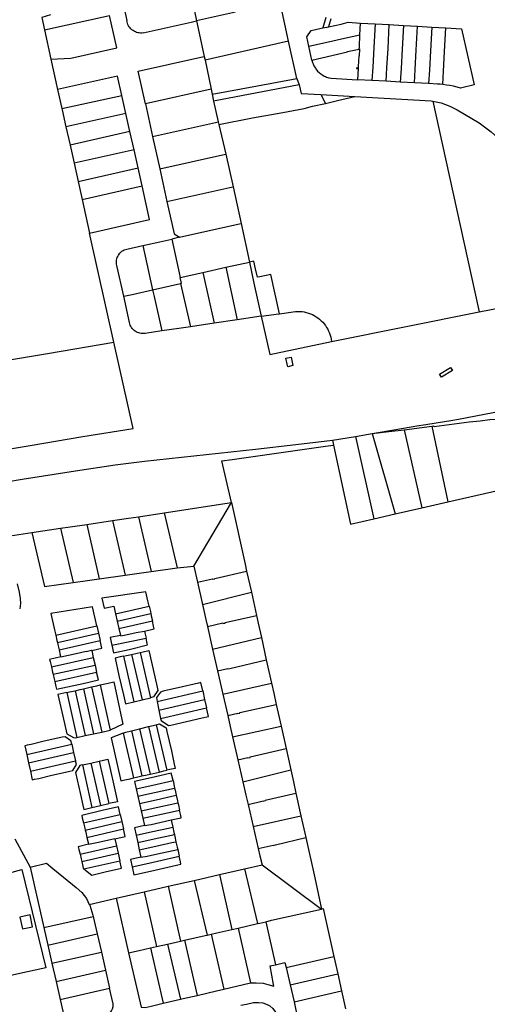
# Model space of a CAD drawing. Header units: inches. Extents: x 210911 to 224988, y 571697 to 586201.
# Tile 122 of 256: x 220494 to 220761, y 576224 to 576786. Entities that reach past the tile are written whole.
import ezdxf

# ---------------------------------------------------------------- set-up
doc = ezdxf.new("R2010")
doc.units = ezdxf.units.IN
doc.header["$MEASUREMENT"] = 0

msp = doc.modelspace()

# ---------------------------------------------------------------- linework, layer by layer
for points in [[(220647.465, 576773.86), (220641.797, 576800.497), (220636.248, 576825.644), (220627.603, 576865.102)], [(220589.239, 576813.24), (220594.878, 576785.501)], [(220551.704, 576801.495), (220552.124, 576799.594), (220555.201, 576785.655)], [(220511.522, 576788.917), (220506.494, 576787.337), (220508.055, 576780.329)], [(220617.204, 576790.524), (220594.884, 576785.472)], [(220508.055, 576780.329), (220545.291, 576788.615)], [(220511.752, 576763.727), (220523.049, 576764.213), (220549.406, 576770.075), (220545.291, 576788.615)], [(220564.464, 576778.619), (220563.705, 576778.537), (220562.941, 576778.528), (220562.18, 576778.591), (220561.428, 576778.725), (220560.693, 576778.93), (220559.98, 576779.203), (220559.296, 576779.542), (220558.647, 576779.944), (220558.038, 576780.406), (220557.477, 576780.924), (220556.966, 576781.492), (220556.512, 576782.105), (220556.117, 576782.759), (220555.786, 576783.447), (220555.522, 576784.164), (220555.326, 576784.902), (220555.201, 576785.655)], [(220564.464, 576778.619), (220591.829, 576784.811), (220594.878, 576785.501)], [(220594.878, 576785.501), (220594.884, 576785.472)], [(220594.884, 576785.472), (220599.374, 576765.22)], [(220668.796, 576787.463), (220666.971, 576781.452)], [(220671.661, 576786.593), (220670.293, 576782.082)], [(220670.293, 576782.082), (220677.552, 576783.705), (220681.521, 576784.673), (220688.612, 576784.274)], [(220688.272, 576777.607), (220688.612, 576784.274)], [(220688.612, 576784.274), (220696.912, 576783.807)], [(220696.912, 576783.807), (220696.197, 576770.21), (220695.584, 576759.115), (220695.131, 576751.461)], [(220696.912, 576783.807), (220705.012, 576783.352)], [(220703.216, 576751.022), (220703.657, 576758.665), (220704.276, 576769.762), (220705.012, 576783.352)], [(220705.012, 576783.352), (220713.092, 576782.898)], [(220508.055, 576780.329), (220511.752, 576763.727)], [(220659.054, 576771.07), (220657.94, 576776.296), (220660.373, 576780.017), (220665.312, 576781.081), (220666.971, 576781.452)], [(220659.054, 576771.07), (220668.535, 576773.232), (220679.371, 576775.644), (220688.272, 576777.607)], [(220666.971, 576781.452), (220669, 576781.906), (220669.024, 576781.798), (220670.293, 576782.082)], [(220687.846, 576769.422), (220687.919, 576770.67), (220688.272, 576777.607)], [(220713.092, 576782.898), (220712.365, 576769.313), (220711.74, 576758.215), (220711.301, 576750.583)], [(220713.092, 576782.898), (220721.163, 576782.444)], [(220719.385, 576750.144), (220719.824, 576757.765), (220720.444, 576768.864), (220721.163, 576782.444)], [(220721.163, 576782.444), (220729.273, 576781.988)], [(220729.273, 576781.988), (220728.513, 576768.416), (220727.907, 576757.314), (220727.46, 576749.706)], [(220729.273, 576781.988), (220737.353, 576781.533)], [(220735.521, 576749.137), (220735.99, 576756.864), (220736.612, 576767.967), (220737.353, 576781.533)], [(220737.353, 576781.533), (220746.282, 576781.031), (220753.54, 576748.917), (220745.752, 576747.156)], [(220647.465, 576773.86), (220599.771, 576763.037)], [(220652.29, 576752.514), (220647.465, 576773.86)], [(220660.86, 576763.137), (220659.054, 576771.07)], [(220660.86, 576763.137), (220681.152, 576767.749), (220681.112, 576767.925), (220687.846, 576769.422)], [(220687.846, 576769.422), (220688.002, 576769.457), (220687.779, 576765.62), (220687.623, 576765.585), (220687.265, 576759.412)], [(220511.752, 576763.727), (220515.62, 576746.359)], [(220565.7, 576738.038), (220561.548, 576756.775), (220597.446, 576764.79), (220599.374, 576765.22)], [(220599.374, 576765.22), (220599.771, 576763.037)], [(220599.771, 576763.037), (220603.275, 576746.417)], [(220660.86, 576763.137), (220661.205, 576761.758), (220661.484, 576760.953), (220661.94, 576759.907), (220662.398, 576759.052), (220662.794, 576758.418), (220663.042, 576758.06), (220664.037, 576756.834), (220664.959, 576755.927), (220665.866, 576755.191), (220666.411, 576754.81), (220667.023, 576754.428), (220667.788, 576754.015), (220668.497, 576753.688), (220669.199, 576753.414), (220669.86, 576753.198), (220670.459, 576753.035), (220671.758, 576752.785), (220686.866, 576751.91)], [(220687.216, 576758.576), (220686.238, 576758.633), (220686.219, 576758.304), (220687.199, 576758.253), (220686.866, 576751.91)], [(220687.265, 576759.412), (220687.216, 576758.576)], [(220552.327, 576742.954), (220549.871, 576753.995), (220515.62, 576746.359)], [(220603.841, 576743.598), (220629.76, 576748.41), (220652.29, 576752.514)], [(220652.29, 576752.514), (220653.533, 576748.91)], [(220695.131, 576751.461), (220686.866, 576751.91)], [(220703.216, 576751.022), (220695.131, 576751.461)], [(220711.301, 576750.583), (220703.216, 576751.022)], [(220719.385, 576750.144), (220711.301, 576750.583)], [(220727.46, 576749.706), (220719.385, 576750.144)], [(220732.621, 576749.424), (220727.46, 576749.706)], [(220735.521, 576749.137), (220734.073, 576749.294), (220732.621, 576749.424)], [(220515.62, 576746.359), (220518.058, 576735.41)], [(220603.275, 576746.417), (220565.7, 576738.038)], [(220603.275, 576746.417), (220603.841, 576743.598)], [(220653.533, 576748.91), (220604.685, 576739.565)], [(220653.533, 576748.91), (220654.616, 576743.996), (220665.938, 576743.365)], [(220745.752, 576747.156), (220743.731, 576747.674), (220741.696, 576748.131), (220739.648, 576748.528), (220737.589, 576748.863), (220735.521, 576749.137)], [(220518.058, 576735.41), (220552.327, 576742.954)], [(220554.624, 576732.622), (220552.327, 576742.954)], [(220603.841, 576743.598), (220604.685, 576739.565)], [(220604.685, 576739.565), (220607.227, 576727.831)], [(220607.589, 576726.397), (220626.97, 576730.042), (220644.285, 576733.202), (220656.365, 576735.545), (220661.126, 576736.72), (220668.482, 576738.41)], [(220665.938, 576743.365), (220668.482, 576738.41)], [(220665.938, 576743.365), (220685.234, 576742.29)], [(220668.482, 576738.41), (220675.349, 576740.008), (220685.234, 576742.29)], [(220685.234, 576742.29), (220728.906, 576739.863), (220729.919, 576739.643)], [(220729.919, 576739.643), (220737.04, 576706.64), (220756.387, 576619.323)], [(220729.919, 576739.643), (220734.704, 576738.605), (220739.589, 576736.752), (220743.822, 576734.755), (220756.296, 576727.228), (220763.235, 576722.218), (220768.452, 576717.389), (220772.55, 576712.368), (220776.23, 576706.104), (220779.523, 576699.003), (220781.966, 576690.518), (220782.781, 576681.745), (220782.307, 576672.215), (220780.235, 576662.831), (220777.271, 576652.856), (220774.332, 576643.762), (220771.424, 576633.657), (220769.362, 576623.122), (220769.052, 576621.744)], [(220518.058, 576735.41), (220518.199, 576734.777), (220520.366, 576725.048)], [(220554.624, 576732.622), (220520.366, 576725.048)], [(220556.895, 576722.407), (220554.624, 576732.622)], [(220565.7, 576738.038), (220569.819, 576719.49)], [(220569.819, 576719.49), (220605.758, 576727.503), (220607.227, 576727.831)], [(220607.227, 576727.831), (220607.589, 576726.397)], [(220520.366, 576725.048), (220522.713, 576714.51)], [(220556.895, 576722.407), (220522.713, 576714.51)], [(220559.224, 576711.932), (220556.895, 576722.407)], [(220607.589, 576726.397), (220611.735, 576709.369)], [(220569.819, 576719.49), (220573.937, 576700.944)], [(220522.713, 576714.51), (220524.978, 576704.338)], [(220559.224, 576711.932), (220524.978, 576704.338)], [(220561.519, 576701.612), (220559.224, 576711.932)], [(220573.937, 576700.944), (220609.845, 576708.948), (220611.735, 576709.369)], [(220611.735, 576709.369), (220615.764, 576690.771)], [(220524.978, 576704.338), (220525.007, 576704.209), (220527.311, 576693.863)], [(220527.311, 576693.863), (220561.519, 576701.612)], [(220563.82, 576691.265), (220561.519, 576701.612)], [(220573.937, 576700.944), (220578.049, 576682.391)], [(220527.311, 576693.863), (220529.615, 576683.517)], [(220529.615, 576683.517), (220563.82, 576691.265)], [(220533.884, 576664.351), (220568.105, 576671.993), (220563.82, 576691.265)], [(220578.049, 576682.391), (220613.952, 576690.399), (220615.764, 576690.771)], [(220615.764, 576690.771), (220620.33, 576669.781)], [(220529.615, 576683.517), (220533.884, 576664.351)], [(220578.049, 576682.391), (220582.142, 576663.917), (220585.256, 576661.924)], [(220585.256, 576661.924), (220618.595, 576669.409), (220620.33, 576669.781)], [(220620.33, 576669.781), (220625.114, 576647.795)], [(220547.776, 576601.949), (220533.884, 576664.351)], [(220564.32, 576657.261), (220573.943, 576659.412), (220580.756, 576660.935)], [(220585.256, 576661.924), (220580.756, 576660.935)], [(220580.756, 576660.935), (220585.619, 576638.974)], [(220549.435, 576645.747), (220549.273, 576646.499), (220549.188, 576647.263), (220549.179, 576648.032), (220549.248, 576648.799), (220549.393, 576649.554), (220549.613, 576650.291), (220549.905, 576651.002), (220550.268, 576651.681), (220550.696, 576652.319), (220551.187, 576652.912), (220551.734, 576653.452), (220552.333, 576653.935), (220552.977, 576654.355), (220553.66, 576654.709), (220554.375, 576654.993), (220555.115, 576655.203)], [(220555.115, 576655.203), (220564.32, 576657.261)], [(220564.32, 576657.261), (220569.833, 576632.002)], [(220627.659, 576648.363), (220625.114, 576647.795)], [(220629.694, 576639.059), (220628.656, 576643.932), (220627.687, 576648.235), (220627.659, 576648.363)], [(220553.326, 576628.229), (220549.435, 576645.747)], [(220598.604, 576641.879), (220611.647, 576644.796)], [(220611.647, 576644.796), (220625.114, 576647.795)], [(220611.647, 576644.796), (220618.159, 576614.804)], [(220625.114, 576647.795), (220627.724, 576635.797), (220631.913, 576616.828)], [(220585.619, 576638.974), (220598.604, 576641.879)], [(220586.343, 576635.703), (220585.619, 576638.974)], [(220598.604, 576641.879), (220604.995, 576612.867)], [(220642.39, 576618.291), (220637.404, 576640.71), (220631.148, 576639.37), (220629.694, 576639.059)], [(220553.326, 576628.229), (220558.179, 576629.338), (220569.833, 576632.002)], [(220569.833, 576632.002), (220585.848, 576635.592)], [(220569.833, 576632.002), (220570.716, 576628.112), (220575.123, 576608.473)], [(220585.848, 576635.592), (220586.343, 576635.703)], [(220585.848, 576635.592), (220591.43, 576610.871)], [(220556.658, 576613.227), (220553.326, 576628.229)], [(220756.387, 576619.323), (220769.052, 576621.744)], [(220618.159, 576614.804), (220604.995, 576612.867)], [(220631.913, 576616.828), (220618.159, 576614.804)], [(220631.913, 576616.828), (220641.845, 576618.215)], [(220631.913, 576616.828), (220636.795, 576594.994), (220672.015, 576602.44)], [(220641.845, 576618.215), (220642.39, 576618.291)], [(220642.39, 576618.291), (220651.512, 576619.565)], [(220651.512, 576619.565), (220652.739, 576619.606), (220653.967, 576619.569), (220655.19, 576619.455), (220656.403, 576619.263), (220657.601, 576618.995), (220658.78, 576618.651), (220659.935, 576618.233), (220661.061, 576617.743), (220662.154, 576617.183), (220663.209, 576616.554), (220664.222, 576615.86), (220665.189, 576615.103), (220666.106, 576614.287), (220666.969, 576613.413), (220667.776, 576612.487), (220668.522, 576611.512), (220669.205, 576610.491), (220669.821, 576609.429), (220670.369, 576608.33), (220670.847, 576607.199), (220671.252, 576606.039), (220671.582, 576604.856), (220671.837, 576603.655), (220672.015, 576602.44)], [(220672.015, 576602.44), (220756.387, 576619.323)], [(220565.619, 576607.075), (220564.873, 576606.982), (220564.121, 576606.961), (220563.371, 576607.013), (220562.629, 576607.137), (220561.903, 576607.332), (220561.199, 576607.597), (220560.524, 576607.929), (220559.884, 576608.324), (220559.285, 576608.779), (220558.733, 576609.29), (220558.234, 576609.852), (220557.79, 576610.459), (220557.408, 576611.107), (220557.09, 576611.788), (220556.839, 576612.497), (220556.658, 576613.227)], [(220591.43, 576610.871), (220584.861, 576609.905), (220575.123, 576608.473)], [(220604.995, 576612.867), (220591.43, 576610.871)], [(220575.123, 576608.473), (220565.619, 576607.075)], [(220468.786, 576588.613), (220509.732, 576595.531), (220547.776, 576601.949)], [(220479.392, 576539.58), (220500, 576543.108), (220529.996, 576548.258), (220558.712, 576552.825), (220547.776, 576601.949)], [(220645.997, 576592.901), (220648.934, 576593.514), (220649.957, 576588.62), (220647.02, 576588.006), (220645.997, 576592.901)], [(220733.752, 576583.773), (220739.978, 576587.585), (220741.075, 576585.794), (220734.849, 576581.982), (220733.752, 576583.773)], [(220695.287, 576549.894), (220708.732, 576552.187), (220720.757, 576554.2), (220725.851, 576555.062), (220731.778, 576555.947), (220740.129, 576557.379), (220744.454, 576558.099), (220759.444, 576560.929), (220768.278, 576562.608), (220778.433, 576562.898), (220789.316, 576562.313), (220797.967, 576561.014), (220807.734, 576559.267), (220814.074, 576557.572), (220822.947, 576554.519), (220831.484, 576550.479), (220841.948, 576545.019), (220875.44, 576524.748), (220899.837, 576509.454), (220925.596, 576493.34), (220930.712, 576490.136)], [(220713.47, 576551.976), (220729.217, 576554.067)], [(220729.217, 576554.067), (220730.402, 576554.225), (220730.618, 576553.928), (220750.651, 576556.584), (220756.93, 576557.167), (220762.413, 576557.783), (220771.209, 576557.981), (220771.322, 576554.983), (220778.877, 576554.998), (220797.162, 576552.738)], [(220729.217, 576554.067), (220738.464, 576510.779)], [(220738.464, 576510.779), (220802.962, 576525.49), (220797.162, 576552.738)], [(220672.539, 576546.161), (220685.786, 576548.135)], [(220685.786, 576548.135), (220695.287, 576549.894)], [(220685.786, 576548.135), (220696.267, 576501.154)], [(220695.287, 576549.894), (220704.676, 576550.938), (220713.47, 576551.976)], [(220695.287, 576549.894), (220708.408, 576503.924)], [(220713.47, 576551.976), (220723.618, 576507.393)], [(220315.147, 576523.659), (220328.355, 576521.978), (220335.211, 576521.371), (220355.62, 576519.277), (220374.78, 576517.421), (220385.55, 576516.343), (220390.489, 576516.162), (220400.902, 576515.441), (220405.246, 576515.26), (220413.398, 576515.136), (220427.442, 576516.021), (220460.052, 576518.203), (220470.169, 576519.804), (220483.262, 576521.819), (220486.416, 576522.353), (220495.343, 576523.716), (220525.872, 576528.577), (220548.427, 576532.075), (220565.15, 576534.028), (220628.528, 576540.893), (220651.618, 576543.558), (220672.539, 576546.161)], [(220614.809, 576510.392), (220609.379, 576534.257), (220615.34, 576535.031), (220668.492, 576542.722), (220673.159, 576543.247)], [(220672.539, 576546.161), (220673.159, 576543.247)], [(220673.159, 576543.247), (220682.767, 576498.076), (220696.267, 576501.154)], [(220576.475, 576504.54), (220614.809, 576510.392)], [(220593.346, 576474.027), (220614.809, 576510.392)], [(220614.809, 576510.392), (220622.662, 576475.31), (220623.54, 576471.361)], [(220723.618, 576507.393), (220738.464, 576510.779)], [(220546.89, 576500.135), (220556.02, 576501.483), (220561.798, 576502.346)], [(220561.798, 576502.346), (220576.475, 576504.54)], [(220561.798, 576502.346), (220569.086, 576471.129)], [(220576.475, 576504.54), (220583.794, 576473.126)], [(220696.267, 576501.154), (220708.408, 576503.924)], [(220708.408, 576503.924), (220723.618, 576507.393)], [(220517.284, 576495.759), (220522.825, 576496.58), (220532.196, 576497.964)], [(220532.196, 576497.964), (220546.89, 576500.135)], [(220532.196, 576497.964), (220539.392, 576466.941)], [(220546.89, 576500.135), (220554.147, 576469.035)], [(220486.108, 576491.073), (220500.834, 576493.321)], [(220500.834, 576493.321), (220517.284, 576495.759)], [(220500.834, 576493.321), (220508.033, 576462.543), (220524.45, 576464.838)], [(220517.284, 576495.759), (220524.45, 576464.838)], [(220583.794, 576473.126), (220593.346, 576474.027)], [(220593.346, 576474.027), (220595.429, 576464.893)], [(220539.392, 576466.941), (220554.147, 576469.035)], [(220554.147, 576469.035), (220564.83, 576470.552), (220569.086, 576471.129)], [(220569.086, 576471.129), (220583.794, 576473.126)], [(220595.429, 576464.893), (220604.086, 576466.922), (220604.144, 576466.676), (220605.399, 576466.969), (220605.364, 576467.12), (220623.54, 576471.361)], [(220623.54, 576471.361), (220626.235, 576459.244)], [(220492.538, 576464.026), (220493.686, 576459.341), (220494.128, 576455.726), (220494.309, 576452.786), (220493.931, 576449.723)], [(220524.45, 576464.838), (220532.718, 576465.994), (220539.392, 576466.941)], [(220595.429, 576464.893), (220598.344, 576452.187)], [(220567.879, 576451.19), (220567.168, 576454.26), (220566.005, 576459.554), (220540.877, 576455.766), (220542.157, 576450.143), (220547.729, 576451.332), (220548.707, 576446.933)], [(220598.344, 576452.187), (220626.235, 576459.244)], [(220626.235, 576459.244), (220629.174, 576446.032)], [(220598.344, 576452.187), (220600.258, 576443.713), (220601.185, 576439.651)], [(220537.967, 576439.979), (220536.978, 576444.326), (220535.469, 576450.886), (220511.626, 576447.184), (220513.855, 576437.681), (220514.506, 576434.715)], [(220548.707, 576446.933), (220567.879, 576451.19)], [(220548.707, 576446.933), (220549.637, 576442.749)], [(220549.637, 576442.749), (220568.804, 576447.007)], [(220567.879, 576451.19), (220568.565, 576448.23), (220568.804, 576447.007)], [(220568.804, 576447.007), (220569.039, 576445.805), (220569.726, 576442.824)], [(220601.185, 576439.651), (220609.924, 576441.7), (220610, 576441.368), (220611.277, 576441.661), (220611.218, 576441.915), (220629.174, 576446.032)], [(220629.174, 576446.032), (220630.182, 576441.5), (220631.946, 576433.479)], [(220549.637, 576442.749), (220550.579, 576438.509)], [(220550.579, 576438.509), (220569.726, 576442.824)], [(220565.171, 576437.084), (220570.661, 576438.351), (220570.428, 576439.773), (220569.726, 576442.824)], [(220514.506, 576434.715), (220537.967, 576439.979)], [(220514.506, 576434.715), (220515.181, 576431.637), (220515.452, 576430.534)], [(220515.452, 576430.534), (220538.904, 576435.858)], [(220537.967, 576439.979), (220538.904, 576435.858)], [(220538.904, 576435.858), (220539.855, 576431.681)], [(220551.448, 576434.598), (220545.651, 576433.309), (220546.621, 576428.945)], [(220550.579, 576438.509), (220551.448, 576434.598)], [(220551.448, 576434.598), (220551.639, 576434.353), (220554.516, 576434.959), (220560.379, 576436.229), (220565.171, 576437.084)], [(220565.171, 576437.084), (220565.424, 576436.115), (220566.087, 576433.081)], [(220601.185, 576439.651), (220604.131, 576426.738)], [(220515.452, 576430.534), (220515.751, 576429.319), (220516.413, 576426.358)], [(220516.413, 576426.358), (220539.855, 576431.681)], [(220535.045, 576426.032), (220540.84, 576427.351), (220539.855, 576431.681)], [(220546.621, 576428.945), (220566.087, 576433.081)], [(220546.621, 576428.945), (220547.573, 576424.66), (220556.37, 576426.616), (220566.88, 576429.119), (220566.757, 576430.011), (220566.087, 576433.081)], [(220604.131, 576426.738), (220631.946, 576433.479)], [(220631.946, 576433.479), (220634.771, 576420.635)], [(220516.413, 576426.358), (220517.088, 576423.338), (220517.366, 576422.302)], [(220517.366, 576422.302), (220526.239, 576424.246), (220531.888, 576425.531), (220531.911, 576425.424), (220535.022, 576426.132), (220535.045, 576426.032)], [(220535.045, 576426.032), (220535.988, 576421.89)], [(220553.182, 576422.745), (220554.906, 576423.113), (220557.771, 576423.764)], [(220557.771, 576423.764), (220560.941, 576424.485), (220562.766, 576424.88)], [(220557.771, 576423.764), (220563.786, 576397.85)], [(220562.766, 576424.88), (220564.467, 576425.248), (220567.693, 576425.96), (220568.218, 576423.577), (220572.408, 576405.059), (220572.789, 576403.159), (220570.347, 576399.452), (220568.589, 576399.009)], [(220562.766, 576424.88), (220568.589, 576399.009)], [(220604.131, 576426.738), (220606.97, 576414.293)], [(220517.366, 576422.302), (220511.049, 576420.817), (220511.414, 576419.651), (220512.081, 576416.595)], [(220512.081, 576416.595), (220535.988, 576421.89)], [(220535.988, 576421.89), (220536.951, 576417.654)], [(220553.182, 576422.745), (220551.355, 576422.355), (220548.367, 576421.671), (220550.63, 576411.773), (220553.136, 576400.709), (220554.299, 576395.577), (220559.108, 576396.726)], [(220553.182, 576422.745), (220559.108, 576396.726)], [(220606.97, 576414.293), (220612.705, 576415.598), (220612.734, 576415.474), (220613.901, 576415.757), (220634.771, 576420.635)], [(220634.771, 576420.635), (220637.695, 576407.34)], [(220512.081, 576416.595), (220512.746, 576413.547), (220513.005, 576412.414)], [(220513.005, 576412.414), (220536.951, 576417.654)], [(220513.005, 576412.414), (220513.264, 576411.285), (220513.93, 576408.227)], [(220513.93, 576408.227), (220537.889, 576413.532)], [(220513.93, 576408.227), (220514.562, 576405.326), (220514.868, 576403.803), (220530.114, 576407.213), (220538.873, 576409.206), (220537.889, 576413.532)], [(220536.951, 576417.654), (220537.889, 576413.532)], [(220606.97, 576414.293), (220610, 576401.121)], [(220539.87, 576406.285), (220544.534, 576407.383), (220547.608, 576408.165), (220552.922, 576383.819), (220545.663, 576380.435)], [(220598.457, 576402.878), (220597.378, 576407.699), (220595.965, 576407.342), (220593.655, 576406.76), (220586.875, 576405.218), (220575.922, 576402.681), (220574.308, 576402.21), (220572.052, 576399.036), (220572.491, 576396.809)], [(220610, 576401.121), (220637.695, 576407.34)], [(220637.695, 576407.34), (220638.977, 576401.513), (220640.39, 576395.18)], [(220520.777, 576401.938), (220515.77, 576400.825), (220516.316, 576398.386), (220518.041, 576391.003), (220520.529, 576380.036), (220520.895, 576378.355), (220524.638, 576376.232), (220525.624, 576376.097), (220526.54, 576376.273)], [(220520.777, 576401.938), (220522.384, 576402.291), (220525.534, 576403.021)], [(220520.777, 576401.938), (220526.54, 576376.273)], [(220525.534, 576403.021), (220528.501, 576403.709), (220530.294, 576404.096)], [(220525.534, 576403.021), (220531.38, 576377.338)], [(220530.294, 576404.096), (220531.847, 576404.432), (220534.938, 576405.144)], [(220530.294, 576404.096), (220536.051, 576378.341)], [(220534.938, 576405.144), (220537.908, 576405.827), (220539.87, 576406.285)], [(220534.938, 576405.144), (220540.875, 576379.39)], [(220539.87, 576406.285), (220545.663, 576380.435)], [(220572.491, 576396.809), (220598.457, 576402.878)], [(220598.457, 576402.878), (220599.569, 576398.003)], [(220610, 576401.121), (220612.768, 576388.877)], [(220559.108, 576396.726), (220563.786, 576397.85)], [(220563.786, 576397.85), (220568.589, 576399.009)], [(220572.491, 576396.809), (220573.476, 576391.817)], [(220573.476, 576391.817), (220599.569, 576398.003)], [(220599.569, 576398.003), (220600.655, 576393.246)], [(220612.768, 576388.877), (220618.533, 576390.249), (220618.598, 576389.96), (220619.721, 576390.211), (220619.648, 576390.536), (220640.39, 576395.18)], [(220640.39, 576395.18), (220643.175, 576382.696)], [(220573.476, 576391.817), (220574.404, 576387.111)], [(220574.404, 576387.111), (220600.655, 576393.246)], [(220574.404, 576387.111), (220574.636, 576385.935), (220578.903, 576383.068), (220580.311, 576383.417), (220598.057, 576387.53), (220601.782, 576388.312), (220600.655, 576393.246)], [(220571.887, 576383.544), (220573.87, 576384.023), (220577.5, 576381.778), (220578.013, 576379.643), (220580.549, 576368.686), (220582.192, 576361.027), (220582.705, 576358.673), (220579.711, 576358.02), (220577.924, 576357.587)], [(220612.768, 576388.877), (220614.198, 576382.61), (220615.529, 576376.629)], [(220531.38, 576377.338), (220536.051, 576378.341)], [(220536.051, 576378.341), (220540.875, 576379.39)], [(220540.875, 576379.39), (220545.663, 576380.435)], [(220553.025, 576378.74), (220546.246, 576376.067), (220551.684, 576351.512), (220553.967, 576352.122), (220556.999, 576352.736), (220558.839, 576353.188)], [(220553.025, 576378.74), (220554.631, 576379.373), (220557.771, 576380.132)], [(220553.025, 576378.74), (220558.839, 576353.188)], [(220557.771, 576380.132), (220562.446, 576381.262)], [(220557.771, 576380.132), (220563.769, 576354.323)], [(220562.446, 576381.262), (220567.542, 576382.493)], [(220562.446, 576381.262), (220568.472, 576355.388)], [(220567.542, 576382.493), (220571.887, 576383.544)], [(220567.542, 576382.493), (220573.517, 576356.555)], [(220571.887, 576383.544), (220577.924, 576357.587)], [(220615.529, 576376.629), (220643.175, 576382.696)], [(220643.175, 576382.696), (220646.026, 576369.916)], [(220523.627, 576372.472), (220523.226, 576374.307), (220519.833, 576376.757), (220518.136, 576376.419), (220507.062, 576373.917), (220500.396, 576372.371), (220498.134, 576371.853), (220496.839, 576371.589), (220497.945, 576366.532)], [(220526.54, 576376.273), (220531.38, 576377.338)], [(220615.529, 576376.629), (220618.535, 576363.576)], [(220497.945, 576366.532), (220523.627, 576372.472)], [(220498.988, 576361.764), (220524.72, 576367.665)], [(220523.627, 576372.472), (220524.72, 576367.665)], [(220524.72, 576367.665), (220525.809, 576362.87)], [(220618.535, 576363.576), (220624.274, 576364.821), (220624.313, 576364.649), (220625.538, 576364.927), (220625.465, 576365.249), (220646.026, 576369.916)], [(220646.026, 576369.916), (220648.742, 576357.739)], [(220497.945, 576366.532), (220498.988, 576361.764)], [(220498.988, 576361.764), (220500.031, 576356.996)], [(220500.031, 576356.996), (220525.809, 576362.87)], [(220500.031, 576356.996), (220501.099, 576352.114), (220502.451, 576352.428), (220504.774, 576352.948), (220511.448, 576354.501), (220522.574, 576357.014), (220524.198, 576357.364), (220526.324, 576360.798), (220525.809, 576362.87)], [(220529.784, 576360.616), (220534.599, 576361.719)], [(220534.599, 576361.719), (220539.357, 576362.81)], [(220534.599, 576361.719), (220540.038, 576337.418)], [(220539.357, 576362.81), (220544.231, 576363.926), (220545.322, 576359.066), (220547.817, 576348.028), (220549.71, 576339.596), (220544.858, 576338.503)], [(220539.357, 576362.81), (220544.858, 576338.503)], [(220618.535, 576363.576), (220621.416, 576350.935)], [(220529.784, 576360.616), (220528.276, 576360.271), (220525.744, 576356.346), (220528.605, 576343.686), (220529.944, 576337.586), (220530.471, 576335.265), (220535.218, 576336.333)], [(220529.784, 576360.616), (220535.218, 576336.333)], [(220581.491, 576351.674), (220580.862, 576354.569), (220580.526, 576355.885), (220569.031, 576353.329), (220559.536, 576351.202), (220560.496, 576346.919)], [(220568.472, 576355.388), (220570.074, 576355.766), (220573.517, 576356.555)], [(220573.517, 576356.555), (220576.194, 576357.167), (220577.924, 576357.587)], [(220621.416, 576350.935), (220648.742, 576357.739)], [(220648.742, 576357.739), (220650.238, 576351.037), (220651.714, 576344.416)], [(220558.839, 576353.188), (220560.691, 576353.644), (220563.769, 576354.323)], [(220560.496, 576346.919), (220569.971, 576349.132), (220581.491, 576351.674)], [(220563.769, 576354.323), (220566.647, 576354.958), (220568.472, 576355.388)], [(220581.491, 576351.674), (220582.183, 576348.493), (220582.415, 576347.404)], [(220621.416, 576350.935), (220623.163, 576343.266), (220624.347, 576338.101)], [(220560.496, 576346.919), (220561.433, 576342.737)], [(220561.433, 576342.737), (220570.921, 576344.892), (220582.415, 576347.404)], [(220582.415, 576347.404), (220582.657, 576346.271), (220583.356, 576343.288)], [(220561.433, 576342.737), (220562.369, 576338.556)], [(220562.369, 576338.556), (220571.857, 576340.711), (220580.893, 576342.711), (220583.356, 576343.288)], [(220563.306, 576334.374), (220572.807, 576336.473), (220584.313, 576339.046)], [(220583.356, 576343.288), (220584.083, 576340.186), (220584.313, 576339.046)], [(220584.313, 576339.046), (220584.561, 576337.814), (220585.247, 576334.789)], [(220624.347, 576338.101), (220633.004, 576340.193), (220633.043, 576340.024), (220634.235, 576340.296), (220634.206, 576340.423), (220651.714, 576344.416)], [(220651.714, 576344.416), (220654.575, 576331.579)], [(220551.333, 576332.401), (220550.355, 576336.705), (220541.045, 576334.589), (220529.463, 576331.838), (220529.669, 576330.474), (220530.372, 576327.527)], [(220535.218, 576336.333), (220540.038, 576337.418)], [(220540.038, 576337.418), (220544.858, 576338.503)], [(220562.369, 576338.556), (220563.306, 576334.374)], [(220563.306, 576334.374), (220564.256, 576330.135)], [(220564.256, 576330.135), (220582.75, 576334.223), (220585.247, 576334.789)], [(220580.355, 576329.227), (220586.239, 576330.451), (220585.924, 576331.807), (220585.247, 576334.789)], [(220624.347, 576338.101), (220627.258, 576325.398)], [(220530.372, 576327.527), (220551.333, 576332.401)], [(220531.368, 576323.358), (220552.27, 576328.281)], [(220551.333, 576332.401), (220552.27, 576328.281)], [(220552.27, 576328.281), (220553.233, 576324.045)], [(220564.256, 576330.135), (220565.189, 576325.969)], [(220565.189, 576325.969), (220568.933, 576326.654), (220574.716, 576327.95), (220580.355, 576329.227)], [(220580.355, 576329.227), (220580.619, 576328.243), (220581.319, 576325.174)], [(220627.258, 576325.398), (220654.575, 576331.579)], [(220654.575, 576331.579), (220657.359, 576319.089)], [(220530.372, 576327.527), (220531.085, 576324.54), (220531.368, 576323.358)], [(220531.368, 576323.358), (220531.63, 576322.263), (220532.326, 576319.246)], [(220532.326, 576319.246), (220553.233, 576324.045)], [(220548.36, 576318.426), (220554.208, 576319.755), (220553.233, 576324.045)], [(220565.189, 576325.969), (220559.436, 576324.68), (220560.369, 576320.514)], [(220560.369, 576320.514), (220569.84, 576322.606), (220578.956, 576324.561), (220581.319, 576325.174)], [(220581.319, 576325.174), (220582.022, 576322.092), (220582.281, 576320.938)], [(220627.258, 576325.398), (220630.13, 576312.866)], [(220491.081, 576318.358), (220500, 576302.18)], [(220532.326, 576319.246), (220533.015, 576316.262), (220533.18, 576315.289)], [(220533.18, 576315.289), (220538.986, 576316.582), (220548.298, 576318.699), (220548.36, 576318.426)], [(220548.36, 576318.426), (220549.271, 576314.417)], [(220560.369, 576320.514), (220561.318, 576316.276)], [(220561.318, 576316.276), (220570.777, 576318.423), (220582.281, 576320.938)], [(220562.255, 576312.094), (220571.726, 576314.184), (220580.862, 576316.265), (220583.189, 576316.766)], [(220582.281, 576320.938), (220582.527, 576319.841), (220583.189, 576316.766)], [(220583.189, 576316.766), (220583.848, 576313.703), (220584.177, 576312.396)], [(220630.13, 576312.866), (220638.72, 576314.88), (220638.773, 576314.654), (220640.047, 576315), (220657.359, 576319.089)], [(220657.359, 576319.089), (220662.459, 576296.203), (220666.251, 576278.352)], [(220533.18, 576315.289), (220527.388, 576313.912), (220527.8, 576312.417), (220528.459, 576309.576)], [(220528.459, 576309.576), (220549.271, 576314.417)], [(220549.271, 576314.417), (220550.208, 576310.296)], [(220561.318, 576316.276), (220562.255, 576312.094)], [(220562.255, 576312.094), (220563.195, 576307.899)], [(220563.195, 576307.899), (220566.748, 576308.541), (220572.692, 576309.873), (220584.177, 576312.396)], [(220584.177, 576312.396), (220584.426, 576311.406), (220585.101, 576308.439)], [(220630.13, 576312.866), (220631.061, 576308.805), (220632.323, 576303.498)], [(220528.459, 576309.576), (220529.05, 576307.028), (220529.367, 576305.572)], [(220529.367, 576305.572), (220550.208, 576310.296)], [(220529.367, 576305.572), (220530.228, 576301.617), (220530.658, 576301.262)], [(220530.658, 576301.262), (220551.211, 576305.884)], [(220530.658, 576301.262), (220535.06, 576297.631), (220542.839, 576299.633), (220552.151, 576301.749), (220551.211, 576305.884)], [(220550.208, 576310.296), (220551.211, 576305.884)], [(220563.195, 576307.899), (220557.22, 576306.56), (220558.16, 576302.368)], [(220558.16, 576302.368), (220567.661, 576304.463), (220585.101, 576308.439)], [(220558.16, 576302.368), (220559.158, 576297.909), (220568.653, 576300.036), (220586.032, 576303.968), (220585.805, 576305.341), (220585.101, 576308.439)], [(220477.647, 576296.191), (220495.163, 576300.952), (220508.857, 576244.721), (220492.346, 576241.132), (220462.9, 576234.568), (220462.187, 576234.785), (220461.554, 576235.201), (220460.814, 576236.142), (220457.444, 576243.344), (220453.801, 576251.279), (220452.497, 576254.655), (220451.344, 576259.609)], [(220500, 576302.18), (220509.326, 576304.463), (220512.863, 576301.559), (220518.938, 576296.554), (220526.232, 576290.646), (220529.494, 576287.795), (220532.023, 576284.368), (220533.666, 576281.01)], [(220500, 576302.18), (220507.719, 576267.809)], [(220607.948, 576297.97), (220622.283, 576301.222)], [(220622.283, 576301.222), (220632.323, 576303.498)], [(220622.283, 576301.222), (220629.698, 576270)], [(220632.323, 576303.498), (220666.251, 576278.352)], [(220578.705, 576291.309), (220593.614, 576294.719)], [(220593.614, 576294.719), (220607.948, 576297.97)], [(220593.614, 576294.719), (220600.926, 576263.423)], [(220607.948, 576297.97), (220615.134, 576266.683)], [(220564.943, 576288.217), (220578.705, 576291.309)], [(220578.705, 576291.309), (220585.805, 576260.017)], [(220533.666, 576281.01), (220549.058, 576284.556)], [(220549.058, 576284.556), (220564.943, 576288.217)], [(220549.058, 576284.556), (220556.079, 576253.312)], [(220564.943, 576288.217), (220572.129, 576256.942)], [(220533.666, 576281.01), (220533.914, 576280.505), (220535.699, 576274.797), (220535.846, 576274.158)], [(220634.451, 576271.102), (220637.786, 576271.882), (220666.251, 576278.352)], [(220666.251, 576278.352), (220667.207, 576278.588), (220673.295, 576251.202)], [(220501.327, 576268.258), (220499.932, 576275.017), (220494.083, 576273.628), (220495.512, 576266.997), (220501.327, 576268.258)], [(220507.719, 576267.809), (220535.846, 576274.158)], [(220535.846, 576274.158), (220538.16, 576264.124)], [(220507.719, 576267.809), (220510.025, 576257.652)], [(220603.359, 576263.988), (220606.583, 576264.736), (220615.134, 576266.683)], [(220615.134, 576266.683), (220618.731, 576267.502)], [(220618.731, 576267.502), (220629.698, 576270)], [(220618.731, 576267.502), (220625.815, 576236.121)], [(220629.698, 576270), (220631.093, 576270.317), (220634.451, 576271.102)], [(220634.451, 576271.102), (220639.944, 576246.562)], [(220510.025, 576257.652), (220538.16, 576264.124)], [(220538.16, 576264.124), (220540.567, 576253.686)], [(220585.805, 576260.017), (220587.978, 576260.505)], [(220587.978, 576260.505), (220599.945, 576263.195), (220600.926, 576263.423)], [(220587.978, 576260.505), (220595.261, 576229.041)], [(220600.926, 576263.423), (220603.359, 576263.988)], [(220603.359, 576263.988), (220610.51, 576232.576)], [(220510.025, 576257.652), (220512.357, 576247.38)], [(220556.079, 576253.312), (220562.141, 576254.68), (220568.699, 576256.171)], [(220568.699, 576256.171), (220572.129, 576256.942)], [(220568.699, 576256.171), (220569.484, 576252.718), (220575.908, 576224.505)], [(220572.129, 576256.942), (220578.4, 576258.352)], [(220578.4, 576258.352), (220585.805, 576260.017)], [(220578.4, 576258.352), (220585.698, 576226.816)], [(220512.357, 576247.38), (220540.567, 576253.686)], [(220540.567, 576253.686), (220542.934, 576243.42)], [(220556.079, 576253.312), (220563.236, 576222.323), (220565.602, 576222.05), (220568.958, 576222.864), (220575.908, 576224.505)], [(220646.135, 576244.869), (220673.295, 576251.202)], [(220673.295, 576251.202), (220675.604, 576241.382)], [(220512.357, 576247.38), (220514.743, 576236.875)], [(220514.743, 576236.875), (220542.934, 576243.42)], [(220542.934, 576243.42), (220545.301, 576233.154)], [(220625.815, 576236.121), (220628.886, 576236.267), (220633.007, 576236.024), (220635.707, 576235.305), (220639.022, 576234.311), (220638.959, 576235.156), (220637.025, 576245.83), (220639.944, 576246.562)], [(220639.944, 576246.562), (220645.442, 576247.885), (220646.135, 576244.869)], [(220646.135, 576244.869), (220648.384, 576235.07)], [(220648.384, 576235.07), (220675.604, 576241.382)], [(220675.604, 576241.382), (220677.694, 576231.643)], [(220514.743, 576236.875), (220517.062, 576226.658)], [(220517.062, 576226.658), (220520.475, 576211.628), (220528.656, 576213.498), (220538.445, 576215.821), (220541.872, 576216.588), (220543.536, 576217.357), (220544.698, 576218.204), (220545.568, 576218.991), (220546.308, 576220.116), (220546.85, 576221.321), (220547.285, 576222.748), (220547.288, 576224.206), (220546.638, 576227.353), (220545.301, 576233.154)], [(220517.062, 576226.658), (220545.301, 576233.154)], [(220595.261, 576229.041), (220606.395, 576231.624), (220610.51, 576232.576)], [(220610.51, 576232.576), (220625.815, 576236.121)], [(220648.384, 576235.07), (220650.621, 576225.322)], [(220575.908, 576224.505), (220585.698, 576226.816)], [(220585.698, 576226.816), (220587.379, 576227.213), (220595.261, 576229.041)], [(220650.621, 576225.322), (220677.694, 576231.643)], [(220677.694, 576231.643), (220679.965, 576221.436)], [(220620.192, 576223.355), (220623.384, 576224.074), (220627.533, 576224.87), (220630.38, 576224.911), (220632.785, 576224.739), (220635.287, 576223.797), (220636.774, 576223.071), (220638.557, 576221.495), (220640.075, 576219.439), (220640.938, 576217.613), (220641.839, 576215.308), (220642.571, 576212.057), (220644.696, 576202.898)], [(220650.621, 576225.322), (220651.473, 576221.61), (220652.923, 576215.288)]]:
    msp.add_lwpolyline(points)

doc.saveas('drawing.dxf')
